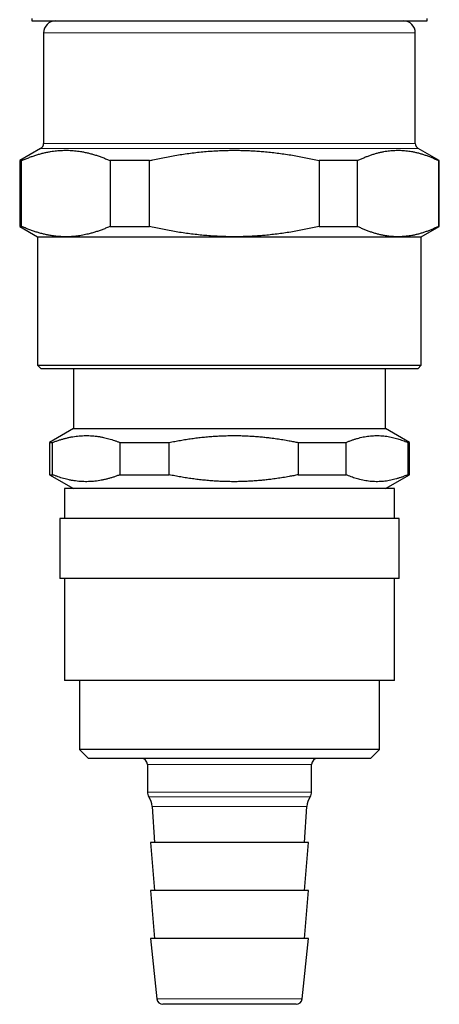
# Model space of a CAD drawing. Header units: millimetres. Extents: x 8 to 776, y 12 to 553.
# Tile 6 of 56: x 127 to 162, y 376 to 458. Entities that reach past the tile are written whole.
import ezdxf

# ---------------------------------------------------------------- set-up
doc = ezdxf.new("R2010")
doc.units = ezdxf.units.MM

msp = doc.modelspace()

# ---------------------------------------------------------------- linework, layer by layer
at = {"color": 7, "linetype": 'Continuous', "lineweight": 30}
for p, q in [((127.693, 458.33), (127.693, 458.13)), ((127.693, 458.13), (160.693, 458.13)), ((160.693, 458.13), (160.693, 458.33)), ((128.693, 457.13), (128.693, 447.918)), ((159.693, 447.918), (159.693, 457.13)), ((128.443, 447.485), (126.693, 446.475)), ((161.693, 446.475), (159.943, 447.485)), ((126.693, 446.475), (126.693, 440.996)), ((126.845, 446.475), (126.693, 446.475)), ((126.845, 440.996), (126.845, 446.475)), ((137.509, 446.475), (134.24, 446.475)), ((134.24, 446.475), (134.24, 440.996)), ((137.509, 440.996), (137.509, 446.475)), ((154.857, 446.475), (151.682, 446.475)), ((151.682, 446.475), (151.682, 440.996)), ((154.857, 440.996), (154.857, 446.475)), ((161.693, 446.475), (161.635, 446.475)), ((161.635, 446.475), (161.635, 440.996)), ((161.693, 440.996), (161.693, 446.475)), ((126.693, 440.996), (128.193, 440.13)), ((126.693, 440.996), (126.845, 440.996)), ((134.24, 440.996), (137.509, 440.996)), ((151.682, 440.996), (154.857, 440.996)), ((160.193, 440.13), (161.693, 440.996)), ((161.635, 440.996), (161.693, 440.996)), ((128.193, 440.13), (128.193, 429.43)), ((128.193, 440.13), (130.542, 440.13)), ((130.542, 440.13), (144.595, 440.13)), ((144.595, 440.13), (158.246, 440.13)), ((158.246, 440.13), (160.193, 440.13)), ((160.193, 429.43), (160.193, 440.13)), ((128.193, 429.43), (128.493, 429.13)), ((128.193, 429.43), (160.193, 429.43)), ((159.893, 429.13), (160.193, 429.43)), ((128.498, 429.13), (128.493, 429.13)), ((159.893, 429.13), (128.498, 429.13)), ((131.193, 429.13), (131.193, 424.13)), ((157.193, 424.13), (157.193, 429.13)), ((131.193, 424.13), (129.193, 422.975)), ((131.193, 424.13), (157.193, 424.13)), ((159.193, 422.975), (157.193, 424.13)), ((129.193, 422.975), (129.193, 420.285)), ((129.193, 422.975), (129.44, 422.975)), ((129.44, 420.285), (129.44, 422.975)), ((135.057, 422.975), (139.161, 422.975)), ((135.057, 422.975), (135.057, 420.285)), ((139.161, 420.285), (139.161, 422.975)), ((149.928, 422.975), (153.915, 422.975)), ((149.928, 422.975), (149.928, 420.285)), ((153.915, 420.285), (153.915, 422.975)), ((159.064, 422.975), (159.193, 422.975)), ((159.064, 422.975), (159.064, 420.285)), ((159.193, 420.285), (159.193, 422.975)), ((129.193, 420.285), (131.193, 419.13)), ((129.193, 420.285), (129.44, 420.285)), ((135.057, 420.285), (139.161, 420.285)), ((149.928, 420.285), (153.915, 420.285)), ((157.193, 419.13), (159.193, 420.285)), ((159.064, 420.285), (159.193, 420.285)), ((130.443, 419.13), (130.443, 416.63)), ((157.943, 419.13), (130.443, 419.13)), ((157.943, 416.63), (157.943, 419.13)), ((130.043, 416.63), (130.043, 411.63)), ((158.343, 416.63), (130.043, 416.63)), ((158.343, 411.63), (158.343, 416.63)), ((158.343, 411.63), (130.043, 411.63)), ((130.443, 411.63), (130.443, 403.13)), ((157.943, 403.13), (157.943, 411.63)), ((157.943, 403.13), (130.443, 403.13)), ((131.693, 403.13), (131.693, 397.38)), ((156.693, 397.38), (156.693, 403.13)), ((131.693, 397.38), (132.443, 396.63)), ((156.693, 397.38), (131.693, 397.38)), ((155.943, 396.63), (156.693, 397.38)), ((155.943, 396.63), (132.443, 396.63)), ((137.343, 396.13), (137.343, 393.83)), ((151.043, 393.83), (151.043, 396.13)), ((137.74, 392.624), (137.943, 389.63)), ((150.443, 389.63), (150.647, 392.624)), ((137.593, 389.63), (137.943, 385.63)), ((150.793, 389.63), (137.593, 389.63)), ((150.443, 385.63), (150.793, 389.63)), ((137.593, 385.63), (137.943, 381.63)), ((150.793, 385.63), (137.593, 385.63)), ((150.443, 381.63), (150.793, 385.63)), ((137.593, 381.63), (138.145, 376.576)), ((150.793, 381.63), (137.593, 381.63)), ((150.242, 376.576), (150.793, 381.63)), ((149.745, 376.13), (138.642, 376.13))]:
    msp.add_line(p, q, dxfattribs=at)
at = {"color": 8, "linetype": 'Continuous', "lineweight": 0}
for p, q in [((159.693, 457.13), (128.693, 457.13)), ((128.448, 447.485), (128.443, 447.485)), ((159.943, 447.485), (128.448, 447.485)), ((128.693, 447.918), (159.693, 447.918)), ((151.043, 396.13), (137.343, 396.13)), ((151.043, 393.83), (137.343, 393.83)), ((150.922, 393.43), (137.465, 393.43)), ((150.647, 392.624), (137.74, 392.624)), ((150.242, 376.576), (138.145, 376.576))]:
    msp.add_line(p, q, dxfattribs=at)
at = {"color": 7, "linetype": 'Continuous', "lineweight": 30}
for centre, radius, start, end in [((129.693, 457.13), 1, 90, 180), ((158.693, 457.13), 1, 0, 90), ((128.193, 447.918), 0.5, 300, 0), ((160.193, 447.918), 0.5, 180, 240), ((136.843, 396.13), 0.5, 0, 90), ((151.543, 396.13), 0.5, 90, 180), ((138.063, 393.83), 0.719, 180, 213.781), ((136.093, 392.512), 1.65, 3.89292, 33.781), ((152.293, 392.512), 1.65, 146.219, 176.10708), ((150.324, 393.83), 0.719, 326.219, 0), ((138.642, 376.63), 0.5, 186.22583, 270), ((149.745, 376.63), 0.5, 270, 353.77417)]:
    msp.add_arc(centre, radius, start, end, dxfattribs=at)
for points, knots in [([(126.845, 446.475), (126.944, 446.519), (127.143, 446.606), (127.443, 446.726), (127.743, 446.837), (128.045, 446.938), (128.348, 447.029), (128.653, 447.109), (128.958, 447.178), (129.245, 447.232), (129.514, 447.273), (129.764, 447.302), (130.014, 447.324), (130.264, 447.337), (130.515, 447.342), (130.767, 447.339), (131.019, 447.327), (131.271, 447.307), (131.523, 447.279), (131.794, 447.239), (132.085, 447.187), (132.394, 447.118), (132.703, 447.038), (133.012, 446.947), (133.32, 446.845), (133.628, 446.732), (133.934, 446.609), (134.138, 446.52), (134.24, 446.475)], [0, 0, 0, 0, 0.040969, 0.081944, 0.122918, 0.163886, 0.205055, 0.246232, 0.287408, 0.328577, 0.362115, 0.395661, 0.429209, 0.462754, 0.496292, 0.530079, 0.563874, 0.597671, 0.631466, 0.665254, 0.706977, 0.748708, 0.79044, 0.832164, 0.874119, 0.916081, 0.958043, 1, 1, 1, 1]), ([(137.509, 446.475), (137.601, 446.497), (137.883, 446.562), (138.356, 446.665), (138.927, 446.78), (139.5, 446.885), (140.076, 446.981), (140.654, 447.067), (141.235, 447.141), (141.817, 447.205), (142.364, 447.253), (142.877, 447.289), (143.353, 447.315), (143.83, 447.332), (144.307, 447.341), (144.785, 447.342), (145.265, 447.334), (145.745, 447.319), (146.225, 447.295), (146.705, 447.262), (147.213, 447.22), (147.75, 447.165), (148.315, 447.096), (148.878, 447.017), (149.441, 446.928), (150.003, 446.829), (150.565, 446.72), (151.124, 446.603), (151.496, 446.518), (151.682, 446.475)], [0, 0, 0, 0, 0.0199484, 0.0606617, 0.1013806, 0.1420985, 0.1828106, 0.2237277, 0.2646524, 0.3055762, 0.3464923, 0.3798309, 0.4131768, 0.4465249, 0.4798704, 0.5132088, 0.5467923, 0.580383, 0.6139765, 0.6475678, 0.6811517, 0.7209053, 0.7606658, 0.8004271, 0.8401817, 0.8801332, 0.9200899, 0.9600474, 1, 1, 1, 1]), ([(154.857, 446.475), (154.948, 446.519), (155.131, 446.606), (155.405, 446.726), (155.68, 446.837), (155.957, 446.938), (156.235, 447.029), (156.514, 447.109), (156.794, 447.178), (157.057, 447.232), (157.303, 447.273), (157.533, 447.302), (157.762, 447.324), (157.991, 447.337), (158.222, 447.342), (158.452, 447.339), (158.683, 447.327), (158.915, 447.307), (159.145, 447.279), (159.394, 447.239), (159.66, 447.187), (159.944, 447.118), (160.227, 447.038), (160.51, 446.947), (160.792, 446.845), (161.074, 446.732), (161.356, 446.609), (161.542, 446.52), (161.635, 446.475)], [0, 0, 0, 0, 0.040969, 0.081944, 0.122918, 0.163886, 0.205055, 0.246232, 0.287408, 0.328577, 0.362115, 0.395661, 0.429209, 0.462754, 0.496292, 0.530079, 0.563874, 0.597671, 0.631466, 0.665254, 0.706977, 0.748708, 0.79044, 0.832164, 0.874119, 0.916081, 0.958043, 1, 1, 1, 1]), ([(130.542, 440.13), (130.474, 440.13), (130.337, 440.131), (130.131, 440.14), (129.926, 440.154), (129.72, 440.174), (129.515, 440.199), (129.275, 440.234), (129, 440.284), (128.69, 440.353), (128.381, 440.433), (128.073, 440.524), (127.765, 440.626), (127.457, 440.739), (127.15, 440.862), (126.947, 440.951), (126.845, 440.996)], [0, 0, 0, 0, 0.055035, 0.110072, 0.165107, 0.22024, 0.275375, 0.330508, 0.413954, 0.497416, 0.58088, 0.664328, 0.748239, 0.832162, 0.916087, 1, 1, 1, 1]), ([(134.24, 440.996), (134.139, 440.952), (133.939, 440.864), (133.636, 440.743), (133.333, 440.631), (133.028, 440.529), (132.723, 440.438), (132.441, 440.364), (132.183, 440.306), (131.95, 440.259), (131.716, 440.22), (131.482, 440.187), (131.248, 440.162), (131.013, 440.143), (130.778, 440.132), (130.621, 440.131), (130.542, 440.13)], [0, 0, 0, 0, 0.082691, 0.165387, 0.248077, 0.330984, 0.413898, 0.496804, 0.559577, 0.622357, 0.685136, 0.747908, 0.810927, 0.873954, 0.936981, 1, 1, 1, 1]), ([(144.595, 440.13), (144.405, 440.131), (144.025, 440.133), (143.455, 440.151), (142.884, 440.181), (142.314, 440.221), (141.744, 440.274), (141.173, 440.337), (140.602, 440.412), (140.03, 440.497), (139.459, 440.593), (138.89, 440.698), (138.321, 440.813), (137.861, 440.914), (137.591, 440.977), (137.509, 440.996)], [0, 0, 0, 0, 0.079707, 0.159421, 0.239128, 0.319127, 0.399135, 0.479135, 0.559934, 0.64074, 0.721541, 0.802562, 0.88359, 0.964613, 1, 1, 1, 1]), ([(151.682, 440.996), (151.496, 440.953), (151.124, 440.868), (150.564, 440.751), (150.002, 440.642), (149.437, 440.542), (148.871, 440.452), (148.301, 440.373), (147.73, 440.304), (147.207, 440.251), (146.732, 440.211), (146.306, 440.181), (145.879, 440.158), (145.451, 440.142), (145.023, 440.132), (144.738, 440.13), (144.595, 440.13)], [0, 0, 0, 0, 0.079971, 0.159953, 0.239933, 0.319902, 0.400243, 0.480598, 0.560952, 0.641291, 0.701013, 0.760738, 0.82046, 0.880306, 0.940155, 1, 1, 1, 1]), ([(158.246, 440.13), (158.184, 440.13), (158.058, 440.131), (157.87, 440.14), (157.681, 440.154), (157.493, 440.174), (157.305, 440.199), (157.084, 440.234), (156.832, 440.284), (156.549, 440.353), (156.266, 440.433), (155.983, 440.524), (155.7, 440.626), (155.418, 440.739), (155.137, 440.862), (154.951, 440.951), (154.857, 440.996)], [0, 0, 0, 0, 0.055035, 0.110072, 0.165107, 0.22024, 0.275375, 0.330508, 0.413954, 0.497416, 0.58088, 0.664328, 0.748239, 0.832162, 0.916087, 1, 1, 1, 1]), ([(161.635, 440.996), (161.543, 440.952), (161.36, 440.864), (161.082, 440.743), (160.804, 440.631), (160.525, 440.529), (160.245, 440.438), (159.964, 440.358), (159.683, 440.289), (159.419, 440.236), (159.171, 440.196), (158.94, 440.166), (158.709, 440.145), (158.478, 440.132), (158.323, 440.131), (158.246, 440.13)], [0, 0, 0, 0, 0.082714, 0.16544, 0.248164, 0.330876, 0.41384, 0.496805, 0.579322, 0.661838, 0.729461, 0.797099, 0.864741, 0.932378, 1, 1, 1, 1]), ([(129.44, 422.975), (129.525, 423.008), (129.697, 423.075), (129.955, 423.164), (130.214, 423.246), (130.474, 423.319), (130.735, 423.382), (130.997, 423.436), (131.259, 423.48), (131.524, 423.515), (131.791, 423.538), (132.059, 423.552), (132.328, 423.554), (132.597, 423.545), (132.867, 423.525), (133.137, 423.495), (133.406, 423.453), (133.663, 423.404), (133.907, 423.348), (134.138, 423.288), (134.369, 423.22), (134.599, 423.145), (134.829, 423.064), (134.981, 423.005), (135.057, 422.975)], [0, 0, 0, 0, 0.046328, 0.092662, 0.138995, 0.185321, 0.231893, 0.278473, 0.325052, 0.371623, 0.419071, 0.46653, 0.513988, 0.561436, 0.609222, 0.657019, 0.704816, 0.752603, 0.793788, 0.834976, 0.876161, 0.91744, 0.958721, 1, 1, 1, 1]), ([(139.161, 422.975), (139.317, 423.007), (139.629, 423.07), (140.098, 423.156), (140.57, 423.234), (141.043, 423.305), (141.517, 423.367), (141.992, 423.421), (142.469, 423.466), (142.95, 423.502), (143.434, 423.529), (143.921, 423.546), (144.408, 423.554), (144.897, 423.552), (145.386, 423.54), (145.876, 423.518), (146.366, 423.486), (146.821, 423.448), (147.241, 423.405), (147.67, 423.355), (148.14, 423.292), (148.653, 423.213), (149.121, 423.132), (149.547, 423.053), (149.801, 423.001), (149.928, 422.975)], [0, 0, 0, 0, 0.043958, 0.087915, 0.131993, 0.176077, 0.220161, 0.264238, 0.308455, 0.352673, 0.397566, 0.442459, 0.487424, 0.532388, 0.57757, 0.622752, 0.668005, 0.713258, 0.749029, 0.7848, 0.83259, 0.880385, 0.928176, 0.964088, 1, 1, 1, 1]), ([(153.915, 422.975), (153.994, 423.008), (154.151, 423.075), (154.387, 423.164), (154.624, 423.246), (154.863, 423.319), (155.102, 423.382), (155.342, 423.436), (155.583, 423.48), (155.826, 423.515), (156.07, 423.538), (156.316, 423.552), (156.562, 423.554), (156.809, 423.545), (157.056, 423.525), (157.304, 423.495), (157.551, 423.453), (157.786, 423.404), (158.01, 423.348), (158.221, 423.288), (158.433, 423.22), (158.644, 423.145), (158.854, 423.064), (158.994, 423.005), (159.064, 422.975)], [0, 0, 0, 0, 0.046328, 0.092662, 0.138995, 0.185321, 0.231893, 0.278473, 0.325052, 0.371623, 0.419071, 0.46653, 0.513988, 0.561436, 0.609222, 0.657019, 0.704816, 0.752603, 0.793788, 0.834976, 0.876161, 0.91744, 0.958721, 1, 1, 1, 1]), ([(135.057, 420.285), (134.972, 420.251), (134.8, 420.185), (134.542, 420.095), (134.284, 420.014), (134.024, 419.941), (133.763, 419.877), (133.501, 419.823), (133.238, 419.779), (132.973, 419.745), (132.707, 419.721), (132.438, 419.708), (132.169, 419.706), (131.9, 419.715), (131.631, 419.734), (131.361, 419.765), (131.091, 419.806), (130.834, 419.856), (130.59, 419.912), (130.359, 419.972), (130.129, 420.04), (129.899, 420.114), (129.669, 420.195), (129.516, 420.255), (129.44, 420.285)], [0, 0, 0, 0, 0.046328, 0.092662, 0.138995, 0.185321, 0.231893, 0.278473, 0.325052, 0.371623, 0.419071, 0.46653, 0.513988, 0.561436, 0.609222, 0.657019, 0.704816, 0.752603, 0.793788, 0.834976, 0.876161, 0.91744, 0.958721, 1, 1, 1, 1]), ([(149.928, 420.285), (149.802, 420.259), (149.548, 420.207), (149.124, 420.128), (148.656, 420.047), (148.143, 419.968), (147.672, 419.905), (147.243, 419.855), (146.826, 419.813), (146.381, 419.775), (145.905, 419.744), (145.428, 419.722), (144.95, 419.709), (144.472, 419.706), (143.994, 419.712), (143.515, 419.727), (143.033, 419.753), (142.55, 419.787), (142.064, 419.832), (141.579, 419.885), (141.094, 419.948), (140.609, 420.019), (140.125, 420.099), (139.643, 420.187), (139.322, 420.252), (139.161, 420.285)], [0, 0, 0, 0, 0.035777, 0.071555, 0.119342, 0.167133, 0.214919, 0.25083, 0.286742, 0.330631, 0.374521, 0.418571, 0.46263, 0.506688, 0.550738, 0.594962, 0.639185, 0.684136, 0.729086, 0.774102, 0.819117, 0.864312, 0.909507, 0.954753, 1, 1, 1, 1]), ([(159.064, 420.285), (158.986, 420.251), (158.829, 420.185), (158.592, 420.095), (158.355, 420.014), (158.117, 419.941), (157.877, 419.877), (157.637, 419.823), (157.396, 419.779), (157.154, 419.745), (156.909, 419.721), (156.663, 419.708), (156.417, 419.706), (156.17, 419.715), (155.923, 419.734), (155.676, 419.765), (155.429, 419.806), (155.193, 419.856), (154.97, 419.912), (154.758, 419.972), (154.547, 420.04), (154.336, 420.114), (154.125, 420.195), (153.985, 420.255), (153.915, 420.285)], [0, 0, 0, 0, 0.046328, 0.092662, 0.138995, 0.185321, 0.231893, 0.278473, 0.325052, 0.371623, 0.419071, 0.46653, 0.513988, 0.561436, 0.609222, 0.657019, 0.704816, 0.752603, 0.793788, 0.834976, 0.876161, 0.91744, 0.958721, 1, 1, 1, 1])]:
    msp.add_open_spline(points, degree=3, knots=knots, dxfattribs=at)

doc.saveas('drawing.dxf')
